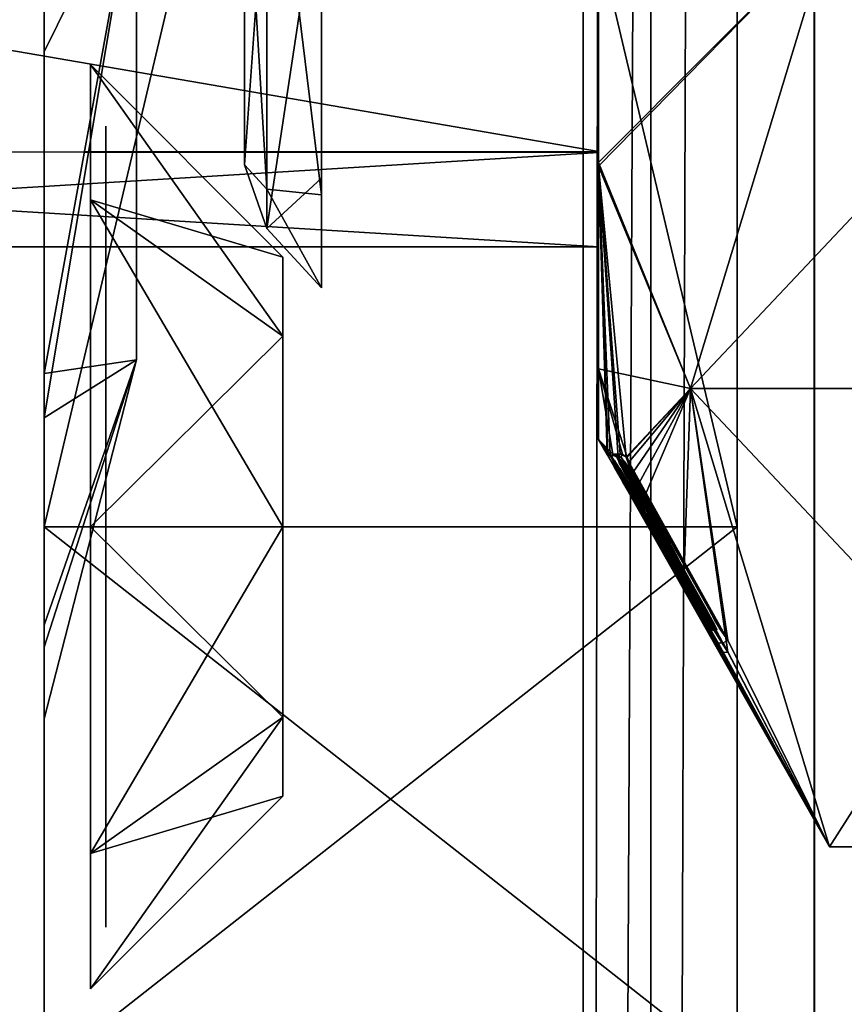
# Model space of a CAD drawing. Header units: millimetres. Extents: x -108 to 112, y -157 to 157.
# Tile 16 of 118: x -95.66 to -90.3, y -96.37 to -89.98. Entities that reach past the tile are written whole.
import ezdxf

# ---------------------------------------------------------------- set-up
doc = ezdxf.new("R2010")
doc.units = ezdxf.units.MM
doc.header["$LTSCALE"] = 33.374815
for name, color, linetype in [('1055', 7, 'CONTINUOUS'), ('1056', 7, 'CONTINUOUS'), ('1058', 7, 'CONTINUOUS'), ('1059', 7, 'CONTINUOUS'), ('1065', 7, 'CONTINUOUS'), ('1070', 7, 'CONTINUOUS'), ('1071', 7, 'CONTINUOUS'), ('1072', 7, 'CONTINUOUS'), ('1073', 7, 'CONTINUOUS'), ('1074', 7, 'CONTINUOUS'), ('1085', 7, 'CONTINUOUS'), ('1086', 7, 'CONTINUOUS'), ('198', 7, 'CONTINUOUS'), ('208', 7, 'CONTINUOUS'), ('211', 7, 'CONTINUOUS'), ('217', 7, 'CONTINUOUS'), ('480', 7, 'CONTINUOUS'), ('544', 7, 'CONTINUOUS'), ('545', 7, 'CONTINUOUS'), ('546', 7, 'CONTINUOUS'), ('547', 7, 'CONTINUOUS'), ('550', 7, 'CONTINUOUS'), ('551', 7, 'CONTINUOUS'), ('555', 7, 'CONTINUOUS'), ('855', 7, 'CONTINUOUS'), ('857', 7, 'CONTINUOUS')]:
    doc.layers.add(name, color=color, linetype=linetype)

msp = doc.modelspace()

# ---------------------------------------------------------------- linework, layer by layer
at = {"layer": '1055', "linetype": 'CONTINUOUS'}
for points in [[(-95.5, -70.7315, -42.7847), (-95.5, -74.2664, -44.25), (-95.5, -96.8011, -42.7849), (-95.5, -70.7315, -42.7847)], [(-95.5, -70.7315, -42.7847), (-95.5, -96.8011, -42.7849), (-95.5, -93.2541, -42.2488), (-95.5, -70.7315, -42.7847)], [(-95.5, -70.7315, -42.7847), (-95.5, -93.2541, -42.2488), (-95.5, -74.2541, -42.2488), (-95.5, -70.7315, -42.7847)], [(-95.5, -93.2541, -42.2488), (-95.5, -91.1443, -41.3704), (-95.5, -74.2541, -42.2488), (-95.5, -93.2541, -42.2488)], [(-95.5, -74.2541, -42.2488), (-95.5, -91.1443, -41.3704), (-95.5, -76.3753, -41.3834), (-95.5, -74.2541, -42.2488)], [(-95.5, -96.8011, -42.7849), (-95.5, -74.2664, -44.25), (-95.5, -93.2664, -44.25), (-95.5, -96.8011, -42.7849)], [(-95.5, -91.1443, -41.3704), (-95.5, -90.2664, -39.25), (-95.5, -76.3753, -41.3834), (-95.5, -91.1443, -41.3704)], [(-95.5, -90.2664, -39.25), (-95.5, -77.2664, -39.25), (-95.5, -76.3753, -41.3834), (-95.5, -90.2664, -39.25)], [(-95.5, -91.1574, -37.1166), (-95.5, -83.7664, -38), (-95.5, -77.2664, -39.25), (-95.5, -91.1574, -37.1166)], [(-95.5, -90.2664, -39.25), (-95.5, -91.1574, -37.1166), (-95.5, -77.2664, -39.25), (-95.5, -90.2664, -39.25)], [(-95.5, -87.1547, -37.4516), (-95.5, -83.7664, -38), (-95.5, -91.1574, -37.1166), (-95.5, -87.1547, -37.4516)], [(-95.5, -90.1851, -35.8721), (-95.5, -87.1547, -37.4516), (-95.5, -93.2786, -36.2512), (-95.5, -90.1851, -35.8721)], [(-95.5, -93.2786, -36.2512), (-95.5, -87.1547, -37.4516), (-95.5, -91.1574, -37.1166), (-95.5, -93.2786, -36.2512)], [(-95.5, -89.7664, -18.3302), (-95.5, -92.2718, -20.6764), (-95.5, -93.2541, -18.2488), (-95.5, -89.7664, -18.3302)], [(-95.5, -89.7664, -10.25), (-95.5, -89.7664, -18.3302), (-95.5, -90.2664, -15.25), (-95.5, -89.7664, -10.25)], [(-95.5, -90.2664, -15.25), (-95.5, -89.7664, -18.3302), (-95.5, -91.1443, -17.3704), (-95.5, -90.2664, -15.25)], [(-95.5, -91.1443, -17.3704), (-95.5, -89.7664, -18.3302), (-95.5, -93.2541, -18.2488), (-95.5, -91.1443, -17.3704)], [(-95.5, -93.2664, -10.25), (-95.5, -89.7664, -10.25), (-95.5, -91.1574, -13.1166), (-95.5, -93.2664, -10.25)], [(-95.5, -91.1574, -13.1166), (-95.5, -89.7664, -10.25), (-95.5, -90.2664, -15.25), (-95.5, -91.1574, -13.1166)], [(-95.5, -92.5593, -33.4334), (-95.5, -90.1851, -35.8721), (-95.5, -93.2786, -36.2512), (-95.5, -92.5593, -33.4334)], [(-95.5, -93.2786, -12.2512), (-95.5, -93.2664, -10.25), (-95.5, -91.1574, -13.1166), (-95.5, -93.2786, -12.2512)], [(-95.5, -92.2718, -20.6764), (-95.5, -93.9046, -23.6784), (-95.5, -98.2664, -15.25), (-95.5, -92.2718, -20.6764)], [(-95.5, -92.2718, -20.6764), (-95.5, -98.2664, -15.25), (-95.5, -95.3753, -17.3834), (-95.5, -92.2718, -20.6764)], [(-95.5, -93.2541, -18.2488), (-95.5, -92.2718, -20.6764), (-95.5, -95.3753, -17.3834), (-95.5, -93.2541, -18.2488)], [(-95.5, -94.0486, -30.3865), (-95.5, -92.5593, -33.4334), (-95.5, -93.2786, -36.2512), (-95.5, -94.0486, -30.3865)], [(-95.5, -93.2541, -42.2488), (-95.5, -96.8011, -42.7849), (-95.5, -95.3753, -41.3834), (-95.5, -93.2541, -42.2488)], [(-95.5, -96.8013, -11.7153), (-95.5, -93.2664, -10.25), (-95.5, -93.2786, -12.2512), (-95.5, -96.8013, -11.7153)], [(-95.5, -98.2664, -15.25), (-95.5, -94.0486, -30.3865), (-95.5, -93.2786, -36.2512), (-95.5, -98.2664, -15.25)], [(-95.5, -95.3884, -13.1296), (-95.5, -96.8013, -11.7153), (-95.5, -93.2786, -12.2512), (-95.5, -95.3884, -13.1296)], [(-95.5, -95.3884, -37.1296), (-95.5, -98.2664, -15.25), (-95.5, -93.2786, -36.2512), (-95.5, -95.3884, -37.1296)], [(-95.5, -93.9046, -23.6784), (-95.5, -94.5134, -27.027), (-95.5, -98.2664, -15.25), (-95.5, -93.9046, -23.6784)], [(-95.5, -94.5134, -27.027), (-95.5, -94.0486, -30.3865), (-95.5, -98.2664, -15.25), (-95.5, -94.5134, -27.027)], [(-95.5, -98.2664, -15.25), (-95.5, -96.2664, -15.25), (-95.5, -95.3753, -17.3834), (-95.5, -98.2664, -15.25)], [(-95.5, -96.8011, -42.7849), (-95.5, -98.2664, -39.25), (-95.5, -95.3753, -41.3834), (-95.5, -96.8011, -42.7849)], [(-95.5, -98.2664, -39.25), (-95.5, -96.2664, -39.25), (-95.5, -95.3753, -41.3834), (-95.5, -98.2664, -39.25)], [(-95.5, -96.2664, -15.25), (-95.5, -96.8013, -11.7153), (-95.5, -95.3884, -13.1296), (-95.5, -96.2664, -15.25)], [(-95.5, -96.2664, -39.25), (-95.5, -98.2664, -15.25), (-95.5, -95.3884, -37.1296), (-95.5, -96.2664, -39.25)], [(-95.5, -98.2664, -15.25), (-95.5, -96.8013, -11.7153), (-95.5, -96.2664, -15.25), (-95.5, -98.2664, -15.25)], [(-95.5, -98.2664, -39.25), (-95.5, -98.2664, -15.25), (-95.5, -96.2664, -39.25), (-95.5, -98.2664, -39.25)]]:
    msp.add_3dface(points, dxfattribs=at)
at = {"layer": '1056', "linetype": 'CONTINUOUS'}
for points in [[(-95.5, -96.8011, -42.7849), (-95.5, -93.2664, -44.25), (-91, -96.8019, -42.7855), (-95.5, -96.8011, -42.7849)], [(-91, -96.8019, -42.7855), (-95.5, -93.2664, -44.25), (-91, -93.2664, -44.25), (-91, -96.8019, -42.7855)]]:
    msp.add_3dface(points, dxfattribs=at)
at = {"layer": '1058', "linetype": 'CONTINUOUS'}
for points in [[(-95.5, -93.2664, -10.25), (-95.5, -96.8013, -11.7153), (-91, -93.2664, -10.25), (-95.5, -93.2664, -10.25)], [(-91, -93.2664, -10.25), (-95.5, -96.8013, -11.7153), (-91, -96.8019, -11.7145), (-91, -93.2664, -10.25)]]:
    msp.add_3dface(points, dxfattribs=at)
at = {"layer": '1059', "linetype": 'CONTINUOUS'}
for points in [[(-95.5, -89.7664, -10.25), (-95.5, -93.2664, -10.25), (-91, -74.2664, -10.25), (-95.5, -89.7664, -10.25)], [(-91, -74.2664, -10.25), (-95.5, -93.2664, -10.25), (-91, -93.2664, -10.25), (-91, -74.2664, -10.25)]]:
    msp.add_3dface(points, dxfattribs=at)
at = {"layer": '1065', "linetype": 'CONTINUOUS'}
for points in [[(-95.5, -87.1547, -37.4516), (-95.5, -90.1851, -35.8721), (-94.9, -88.9683, -34.4098), (-95.5, -87.1547, -37.4516)], [(-95.5, -90.1851, -35.8721), (-95.5, -92.5593, -33.4334), (-94.9, -88.9683, -34.4098), (-95.5, -90.1851, -35.8721)], [(-94.9, -88.9683, -34.4098), (-95.5, -92.5593, -33.4334), (-94.9, -92.1832, -29.9848), (-94.9, -88.9683, -34.4098)], [(-95.5, -92.2718, -20.6764), (-95.5, -89.7664, -18.3302), (-94.9, -88.9683, -20.0902), (-95.5, -92.2718, -20.6764)], [(-94.9, -92.1832, -24.5152), (-95.5, -92.2718, -20.6764), (-94.9, -88.9683, -20.0902), (-94.9, -92.1832, -24.5152)], [(-95.5, -92.5593, -33.4334), (-95.5, -94.0486, -30.3865), (-94.9, -92.1832, -29.9848), (-95.5, -92.5593, -33.4334)], [(-95.5, -94.0486, -30.3865), (-95.5, -94.5134, -27.027), (-94.9, -92.1832, -29.9848), (-95.5, -94.0486, -30.3865)], [(-95.5, -94.5134, -27.027), (-95.5, -93.9046, -23.6784), (-94.9, -92.1832, -24.5152), (-95.5, -94.5134, -27.027)], [(-94.9, -92.1832, -29.9848), (-95.5, -94.5134, -27.027), (-94.9, -92.1832, -24.5152), (-94.9, -92.1832, -29.9848)], [(-95.5, -93.9046, -23.6784), (-95.5, -92.2718, -20.6764), (-94.9, -92.1832, -24.5152), (-95.5, -93.9046, -23.6784)]]:
    msp.add_3dface(points, dxfattribs=at)
at = {"layer": '1070', "linetype": 'CONTINUOUS'}
for points in [[(-95.5, -93.2664, -44.25), (-95.5, -74.2664, -44.25), (-91, -93.2664, -44.25), (-95.5, -93.2664, -44.25)], [(-95.5, -74.2664, -44.25), (-91, -74.2664, -44.25), (-91, -93.2664, -44.25), (-95.5, -74.2664, -44.25)]]:
    msp.add_3dface(points, dxfattribs=at)
at = {"layer": '1071', "linetype": 'CONTINUOUS'}
for points in [[(-93.95, -91.5164, -39.25), (-93.95, -92.0289, -38.0126), (-95.2, -90.2664, -39.25), (-93.95, -91.5164, -39.25)], [(-95.2, -90.2664, -39.25), (-93.95, -92.0289, -38.0126), (-95.2, -91.145, -37.1287), (-95.2, -90.2664, -39.25)], [(-93.95, -92.0289, -38.0126), (-93.95, -93.2664, -37.5), (-95.2, -91.145, -37.1287), (-93.95, -92.0289, -38.0126)], [(-95.2, -91.145, -37.1287), (-93.95, -93.2664, -37.5), (-95.2, -93.2664, -36.25), (-95.2, -91.145, -37.1287)], [(-93.95, -93.2664, -37.5), (-93.95, -94.5038, -38.0126), (-95.2, -93.2664, -36.25), (-93.95, -93.2664, -37.5)], [(-95.2, -93.2664, -36.25), (-93.95, -94.5038, -38.0126), (-95.2, -95.3877, -37.1287), (-95.2, -93.2664, -36.25)], [(-93.95, -94.5038, -38.0126), (-93.95, -95.0164, -39.25), (-95.2, -95.3877, -37.1287), (-93.95, -94.5038, -38.0126)], [(-95.2, -95.3877, -37.1287), (-93.95, -95.0164, -39.25), (-95.2, -96.2664, -39.25), (-95.2, -95.3877, -37.1287)]]:
    msp.add_3dface(points, dxfattribs=at)
at = {"layer": '1072', "linetype": 'CONTINUOUS'}
for points in [[(-93.95, -91.5164, -39.25), (-95.2, -90.2664, -39.25), (-95.2, -91.145, -41.3713), (-93.95, -91.5164, -39.25)], [(-93.95, -92.0289, -40.4874), (-93.95, -91.5164, -39.25), (-95.2, -91.145, -41.3713), (-93.95, -92.0289, -40.4874)], [(-95.2, -93.2664, -42.25), (-93.95, -92.0289, -40.4874), (-95.2, -91.145, -41.3713), (-95.2, -93.2664, -42.25)], [(-93.95, -93.2664, -41), (-93.95, -92.0289, -40.4874), (-95.2, -93.2664, -42.25), (-93.95, -93.2664, -41)], [(-93.95, -94.5038, -40.4874), (-93.95, -93.2664, -41), (-95.2, -95.3877, -41.3713), (-93.95, -94.5038, -40.4874)], [(-95.2, -95.3877, -41.3713), (-93.95, -93.2664, -41), (-95.2, -93.2664, -42.25), (-95.2, -95.3877, -41.3713)], [(-95.2, -96.2664, -39.25), (-93.95, -95.0164, -39.25), (-93.95, -94.5038, -40.4874), (-95.2, -96.2664, -39.25)], [(-95.2, -96.2664, -39.25), (-93.95, -94.5038, -40.4874), (-95.2, -95.3877, -41.3713), (-95.2, -96.2664, -39.25)]]:
    msp.add_3dface(points, dxfattribs=at)
at = {"layer": '1073', "linetype": 'CONTINUOUS'}
for points in [[(-93.95, -91.5164, -15.25), (-93.95, -92.0289, -14.0126), (-95.2, -90.2664, -15.25), (-93.95, -91.5164, -15.25)], [(-95.2, -90.2664, -15.25), (-93.95, -92.0289, -14.0126), (-95.2, -91.145, -13.1287), (-95.2, -90.2664, -15.25)], [(-93.95, -92.0289, -14.0126), (-93.95, -93.2664, -13.5), (-95.2, -91.145, -13.1287), (-93.95, -92.0289, -14.0126)], [(-95.2, -91.145, -13.1287), (-93.95, -93.2664, -13.5), (-95.2, -93.2664, -12.25), (-95.2, -91.145, -13.1287)], [(-93.95, -93.2664, -13.5), (-93.95, -94.5038, -14.0126), (-95.2, -93.2664, -12.25), (-93.95, -93.2664, -13.5)], [(-95.2, -93.2664, -12.25), (-93.95, -94.5038, -14.0126), (-95.2, -95.3877, -13.1287), (-95.2, -93.2664, -12.25)], [(-93.95, -94.5038, -14.0126), (-93.95, -95.0164, -15.25), (-95.2, -95.3877, -13.1287), (-93.95, -94.5038, -14.0126)], [(-95.2, -95.3877, -13.1287), (-93.95, -95.0164, -15.25), (-95.2, -96.2664, -15.25), (-95.2, -95.3877, -13.1287)]]:
    msp.add_3dface(points, dxfattribs=at)
at = {"layer": '1074', "linetype": 'CONTINUOUS'}
for points in [[(-93.95, -91.5164, -15.25), (-95.2, -90.2664, -15.25), (-95.2, -91.145, -17.3713), (-93.95, -91.5164, -15.25)], [(-93.95, -92.0289, -16.4874), (-93.95, -91.5164, -15.25), (-95.2, -91.145, -17.3713), (-93.95, -92.0289, -16.4874)], [(-95.2, -93.2664, -18.25), (-93.95, -92.0289, -16.4874), (-95.2, -91.145, -17.3713), (-95.2, -93.2664, -18.25)], [(-93.95, -93.2664, -17), (-93.95, -92.0289, -16.4874), (-95.2, -93.2664, -18.25), (-93.95, -93.2664, -17)], [(-93.95, -94.5038, -16.4874), (-93.95, -93.2664, -17), (-95.2, -95.3877, -17.3713), (-93.95, -94.5038, -16.4874)], [(-95.2, -95.3877, -17.3713), (-93.95, -93.2664, -17), (-95.2, -93.2664, -18.25), (-95.2, -95.3877, -17.3713)], [(-95.2, -96.2664, -15.25), (-93.95, -95.0164, -15.25), (-93.95, -94.5038, -16.4874), (-95.2, -96.2664, -15.25)], [(-95.2, -96.2664, -15.25), (-93.95, -94.5038, -16.4874), (-95.2, -95.3877, -17.3713), (-95.2, -96.2664, -15.25)]]:
    msp.add_3dface(points, dxfattribs=at)
at = {"layer": '1085', "linetype": 'CONTINUOUS'}
for points in [[(-94.2, -88.6547, -21.6281), (-94.2, -89.6664, -23.6), (-94.2, -90.9173, -25.1605), (-94.2, -88.6547, -21.6281)], [(-94.2, -90.9174, -29.3392), (-94.2, -89.6664, -30.4), (-94.2, -88.6547, -32.872), (-94.2, -90.9174, -29.3392)], [(-94.2, -89.6664, -23.6), (-94.2, -89.6664, -30.4), (-94.2, -90.9174, -29.3392), (-94.2, -89.6664, -23.6)], [(-94.2, -90.9173, -25.1605), (-94.2, -89.6664, -23.6), (-94.2, -90.9174, -29.3392), (-94.2, -90.9173, -25.1605)]]:
    msp.add_3dface(points, dxfattribs=at)
at = {"layer": '1086', "linetype": 'CONTINUOUS'}
for points in [[(-94.2, -88.6547, -32.872), (-94.0536, -88.2142, -33.6619), (-94.0536, -91.0756, -29.9833), (-94.2, -88.6547, -32.872)], [(-94.0536, -91.0756, -29.9833), (-94.0536, -88.2142, -33.6619), (-93.7, -91.1125, -30.2892), (-94.0536, -91.0756, -29.9833)], [(-93.7, -91.1125, -30.2892), (-94.0536, -88.2142, -33.6619), (-93.7, -89.392, -32.8673), (-93.7, -91.1125, -30.2892)], [(-94.2, -88.6547, -21.6281), (-94.2, -90.9173, -25.1605), (-94.0536, -88.8867, -21.3612), (-94.2, -88.6547, -21.6281)], [(-94.2, -90.9174, -29.3392), (-94.2, -88.6547, -32.872), (-94.0536, -91.0756, -29.9833), (-94.2, -90.9174, -29.3392)], [(-94.2, -90.9173, -25.1605), (-94.0536, -91.33, -25.3298), (-94.0536, -88.8867, -21.3612), (-94.2, -90.9173, -25.1605)], [(-94.0536, -88.8867, -21.3612), (-94.0536, -91.33, -25.3298), (-93.7, -88.9828, -21.2507), (-94.0536, -88.8867, -21.3612)], [(-93.7, -88.9828, -21.2507), (-94.0536, -91.33, -25.3298), (-93.7, -91.0038, -23.9602), (-93.7, -88.9828, -21.2507)], [(-94.2, -90.9173, -25.1605), (-94.2, -90.9174, -29.3392), (-94.0536, -91.33, -25.3298), (-94.2, -90.9173, -25.1605)], [(-94.2, -90.9174, -29.3392), (-94.0536, -91.0756, -29.9833), (-94.0536, -91.33, -25.3298), (-94.2, -90.9174, -29.3392)], [(-93.7, -91.0038, -23.9602), (-94.0536, -91.33, -25.3298), (-93.7, -91.7164, -27.2568), (-93.7, -91.0038, -23.9602)], [(-94.0536, -91.33, -25.3298), (-94.0536, -91.0756, -29.9833), (-93.7, -91.7164, -27.2568), (-94.0536, -91.33, -25.3298)], [(-93.7, -91.7164, -27.2568), (-94.0536, -91.0756, -29.9833), (-93.7, -91.1125, -30.2892), (-93.7, -91.7164, -27.2568)]]:
    msp.add_3dface(points, dxfattribs=at)
at = {"layer": '198', "color": 7, "linetype": 'CONTINUOUS'}
for points in [[(-90.4975, -155.5, -68.5), (-90.4975, 155.5, -68.5), (-84.3839, -149.3022, -68.5), (-90.4975, -155.5, -68.5)], [(-90.4975, 155.5, -68.5), (-84.3839, -50.3022, -68.5), (-84.3899, -98.2085, -68.5), (-90.4975, 155.5, -68.5)], [(-84.3839, -99.8022, -68.5), (-90.4975, 155.5, -68.5), (-84.3899, -98.2085, -68.5), (-84.3839, -99.8022, -68.5)], [(-90.4975, 155.5, -68.5), (-84.3839, -99.8022, -68.5), (-84.3899, -147.7085, -68.5), (-90.4975, 155.5, -68.5)], [(-84.3839, -149.3022, -68.5), (-90.4975, 155.5, -68.5), (-84.3899, -147.7085, -68.5), (-84.3839, -149.3022, -68.5)]]:
    msp.add_3dface(points, dxfattribs=at)
at = {"layer": '208', "color": 7, "linetype": 'CONTINUOUS'}
for points in [[(-91.5597, -155.5, -68.0615), (-92, -155.5, -67), (-91.5597, 155.5, -68.0615), (-91.5597, -155.5, -68.0615)], [(-92, -155.5, -67), (-92, 155.5, -67), (-91.5597, 155.5, -68.0615), (-92, -155.5, -67)], [(-90.4975, 155.5, -68.5), (-90.4975, -155.5, -68.5), (-91.5597, -155.5, -68.0615), (-90.4975, 155.5, -68.5)], [(-90.4975, 155.5, -68.5), (-91.5597, -155.5, -68.0615), (-91.5597, 155.5, -68.0615), (-90.4975, 155.5, -68.5)]]:
    msp.add_3dface(points, dxfattribs=at)
at = {"layer": '211', "color": 7, "linetype": 'CONTINUOUS'}
for points in [[(-92, -157, -65.5), (-92, -157, -58.5), (-92, 157, -58.5), (-92, -157, -65.5)], [(-92, -156.5606, -66.5606), (-92, -157, -65.5), (-92, 157, -58.5), (-92, -156.5606, -66.5606)], [(-92, -155.5, -67), (-92, -156.5606, -66.5606), (-92, 157, -58.5), (-92, -155.5, -67)], [(-92, 155.5, -67), (-92, -155.5, -67), (-92, 157, -58.5), (-92, 155.5, -67)]]:
    msp.add_3dface(points, dxfattribs=at)
at = {"layer": '217', "color": 7, "linetype": 'CONTINUOUS'}
for points in [[(-92, 157, -58.5), (-92, -157, -58.5), (-90.4975, 157, -58.5), (-92, 157, -58.5)], [(-90.4975, 157, -58.5), (-92, -157, -58.5), (-90.5, 155.5, -58.5), (-90.4975, 157, -58.5)], [(-90.5, 155.5, -58.5), (-92, -157, -58.5), (-90.5, -155.5, -58.5), (-90.5, 155.5, -58.5)]]:
    msp.add_3dface(points, dxfattribs=at)
at = {"layer": '480', "linetype": 'CONTINUOUS'}
for points in [[(-91, -69.7317, -10.7151), (-91, -68.2664, -14.25), (-91, -97.8013, -10.7153), (-91, -69.7317, -10.7151)], [(-91, -97.8013, -10.7153), (-91, -68.2664, -14.25), (-91, -73.5244, -13.947), (-91, -97.8013, -10.7153)], [(-91, -97.8011, -43.7849), (-91, -99.2664, -40.25), (-91, -69.7315, -43.7847), (-91, -97.8011, -43.7849)], [(-91, -69.7315, -43.7847), (-91, -99.2664, -40.25), (-91, -94.0084, -40.553), (-91, -69.7315, -43.7847)], [(-91, -73.2664, -45.25), (-91, -97.8011, -43.7849), (-91, -69.7315, -43.7847), (-91, -73.2664, -45.25)], [(-91, -75.0084, -40.553), (-91, -69.7315, -43.7847), (-91, -94.0084, -40.553), (-91, -75.0084, -40.553)], [(-91, -73.2664, -9.25), (-91, -69.7317, -10.7151), (-91, -94.2664, -9.25), (-91, -73.2664, -9.25)], [(-91, -94.2664, -9.25), (-91, -69.7317, -10.7151), (-91, -97.8013, -10.7153), (-91, -94.2664, -9.25)], [(-91, -94.2664, -45.25), (-91, -97.8011, -43.7849), (-91, -73.2664, -45.25), (-91, -94.2664, -45.25)], [(-91, -97.8013, -10.7153), (-91, -73.5244, -13.947), (-91, -92.5244, -13.947), (-91, -97.8013, -10.7153)], [(-91, -73.5244, -13.947), (-91, -75.0184, -13.9526), (-91, -92.5244, -13.947), (-91, -73.5244, -13.947)], [(-91, -75.7664, -39.25), (-91, -75.0084, -40.553), (-91, -91.7664, -39.25), (-91, -75.7664, -39.25)], [(-91, -91.7664, -39.25), (-91, -75.0084, -40.553), (-91, -92.5143, -40.5474), (-91, -91.7664, -39.25)], [(-91, -92.5143, -40.5474), (-91, -75.0084, -40.553), (-91, -94.0084, -40.553), (-91, -92.5143, -40.5474)], [(-91, -75.0184, -13.9526), (-91, -75.7664, -15.25), (-91, -92.5244, -13.947), (-91, -75.0184, -13.9526)], [(-91, -75.7664, -39.25), (-91, -91.7664, -39.25), (-91, -87.4176, -38.6806), (-91, -75.7664, -39.25)], [(-91, -75.7664, -15.25), (-91, -80.1151, -15.8194), (-91, -91.7664, -15.25), (-91, -75.7664, -15.25)], [(-91, -75.7664, -15.25), (-91, -91.7664, -15.25), (-91, -92.5244, -13.947), (-91, -75.7664, -15.25)], [(-91, -80.1151, -15.8194), (-91, -87.5112, -15.85), (-91, -91.7664, -15.25), (-91, -80.1151, -15.8194)], [(-91, -91.7664, -39.25), (-91, -92.5244, -37.947), (-91, -87.4176, -38.6806), (-91, -91.7664, -39.25)], [(-91, -87.4176, -38.6806), (-91, -92.5244, -37.947), (-91, -93.426, -34.3669), (-91, -87.4176, -38.6806)], [(-91, -87.5112, -15.85), (-91, -93.4589, -20.1776), (-91, -92.5143, -16.5474), (-91, -87.5112, -15.85)], [(-91, -91.7664, -15.25), (-91, -87.5112, -15.85), (-91, -92.5143, -16.5474), (-91, -91.7664, -15.25)], [(-91, -92.5143, -16.5474), (-91, -93.4589, -20.1776), (-91, -94.0084, -16.553), (-91, -92.5143, -16.5474)], [(-91, -94.0184, -13.9526), (-91, -97.8013, -10.7153), (-91, -92.5244, -13.947), (-91, -94.0184, -13.9526)], [(-91, -92.5244, -37.947), (-91, -94.0184, -37.9526), (-91, -95.7664, -27.25), (-91, -92.5244, -37.947)], [(-91, -93.426, -34.3669), (-91, -92.5244, -37.947), (-91, -95.7664, -27.25), (-91, -93.426, -34.3669)], [(-91, -95.7664, -27.25), (-91, -99.2664, -14.25), (-91, -93.4589, -20.1776), (-91, -95.7664, -27.25)], [(-91, -93.4589, -20.1776), (-91, -99.2664, -14.25), (-91, -94.0084, -16.553), (-91, -93.4589, -20.1776)], [(-91, -94.0084, -16.553), (-91, -99.2664, -14.25), (-91, -94.7664, -15.25), (-91, -94.0084, -16.553)], [(-91, -94.0084, -40.553), (-91, -99.2664, -40.25), (-91, -94.7664, -39.25), (-91, -94.0084, -40.553)], [(-91, -99.2664, -14.25), (-91, -97.8013, -10.7153), (-91, -94.0184, -13.9526), (-91, -99.2664, -14.25)], [(-91, -94.7664, -39.25), (-91, -99.2664, -14.25), (-91, -94.0184, -37.9526), (-91, -94.7664, -39.25)], [(-91, -94.0184, -37.9526), (-91, -99.2664, -14.25), (-91, -95.7664, -27.25), (-91, -94.0184, -37.9526)], [(-91, -94.7664, -15.25), (-91, -99.2664, -14.25), (-91, -94.0184, -13.9526), (-91, -94.7664, -15.25)], [(-91, -99.2664, -40.25), (-91, -99.2664, -14.25), (-91, -94.7664, -39.25), (-91, -99.2664, -40.25)]]:
    msp.add_3dface(points, dxfattribs=at)
at = {"layer": '544', "color": 7, "linetype": 'CONTINUOUS'}
for points in [[(-101.9, -89.0731, 35.4392), (-101.9, -90.8302, 32.8334), (-91.9, -89.1091, 35.4039), (-101.9, -89.0731, 35.4392)], [(-91.9, -89.1091, 35.4039), (-101.9, -90.8302, 32.8334), (-91.9, -90.8373, 32.8174), (-91.9, -89.1091, 35.4039)], [(-101.9, -90.8302, 32.8334), (-101.9, -91.45, 29.75), (-91.9, -90.8373, 32.8174), (-101.9, -90.8302, 32.8334)], [(-101.9, -91.45, 29.75), (-91.9, -91.45, 29.75), (-91.9, -90.8373, 32.8174), (-101.9, -91.45, 29.75)]]:
    msp.add_3dface(points, dxfattribs=at)
at = {"layer": '545', "color": 7, "linetype": 'CONTINUOUS'}
for points in [[(-91.9, -86.2546, 38.564), (-91.9, -89.1091, 35.4039), (-91.9, -90.9023, 35.2275), (-91.9, -86.2546, 38.564)], [(-91.9, -86.3259, 20.9591), (-91.9, -90.9274, 24.3064), (-91.9, -86.4781, 22.3456), (-91.9, -86.3259, 20.9591)], [(-91.9, -86.4781, 22.3456), (-91.9, -90.9274, 24.3064), (-91.9, -89.0731, 24.0608), (-91.9, -86.4781, 22.3456)], [(-91.9, -89.0731, 24.0608), (-91.9, -90.9274, 24.3064), (-91.9, -90.8302, 26.6666), (-91.9, -89.0731, 24.0608)], [(-91.9, -89.1091, 35.4039), (-91.9, -90.8373, 32.8174), (-91.9, -90.9023, 35.2275), (-91.9, -89.1091, 35.4039)], [(-91.9, -90.9274, 24.3064), (-91.9, -91.45, 29.75), (-91.9, -90.8302, 26.6666), (-91.9, -90.9274, 24.3064)], [(-91.9, -90.8373, 32.8174), (-91.9, -91.45, 29.75), (-91.9, -90.9023, 35.2275), (-91.9, -90.8373, 32.8174)], [(-91.9, -90.9023, 35.2275), (-91.9, -91.45, 29.75), (-91.9, -92.2412, 32.6246), (-91.9, -90.9023, 35.2275)], [(-91.9, -92.7, 29.75), (-91.9, -91.45, 29.75), (-91.9, -90.9274, 24.3064), (-91.9, -92.7, 29.75)], [(-91.9, -91.45, 29.75), (-91.9, -92.7, 29.75), (-91.9, -92.2412, 32.6246), (-91.9, -91.45, 29.75)]]:
    msp.add_3dface(points, dxfattribs=at)
at = {"layer": '546', "color": 7, "linetype": 'CONTINUOUS'}
for points in [[(-91.9, -90.9274, 24.3064), (-91.9, -86.3259, 20.9591), (-90.4009, -89.3967, 19.45), (-91.9, -90.9274, 24.3064)], [(-91.3042, -92.3704, 24.6006), (-91.9, -90.9274, 24.3064), (-90.4009, -89.3967, 19.45), (-91.3042, -92.3704, 24.6006)], [(-91.9, -92.7, 29.75), (-91.9, -90.9274, 24.3064), (-91.8445, -92.7979, 29.75), (-91.9, -92.7, 29.75)], [(-91.9, -90.9274, 24.3064), (-91.3042, -92.3704, 24.6006), (-91.7214, -92.8146, 27.803), (-91.9, -90.9274, 24.3064)], [(-91.8445, -92.7979, 29.75), (-91.9, -90.9274, 24.3064), (-91.8394, -92.7979, 29.3421), (-91.8445, -92.7979, 29.75)], [(-91.8394, -92.7979, 29.3421), (-91.9, -90.9274, 24.3064), (-91.8243, -92.7979, 28.9346), (-91.8394, -92.7979, 29.3421)], [(-91.8243, -92.7979, 28.9346), (-91.9, -90.9274, 24.3064), (-91.7733, -92.8146, 28.3186), (-91.8243, -92.7979, 28.9346)], [(-91.9, -90.9274, 24.3064), (-91.7214, -92.8146, 27.803), (-91.7597, -92.7959, 28.06), (-91.9, -90.9274, 24.3064)], [(-91.7733, -92.8146, 28.3186), (-91.9, -90.9274, 24.3064), (-91.7597, -92.7959, 28.06), (-91.7733, -92.8146, 28.3186)], [(-91.7214, -92.8146, 27.803), (-91.3042, -92.3704, 24.6006), (-91.0601, -94.0033, 27.805), (-91.7214, -92.8146, 27.803)], [(-91.3042, -92.3704, 24.6006), (-90.4009, -95.3434, 29.75), (-91.0601, -94.0033, 27.805), (-91.3042, -92.3704, 24.6006)], [(-91.743, -92.9412, 28.9261), (-91.8243, -92.7979, 28.9346), (-91.3168, -93.6852, 28.808), (-91.743, -92.9412, 28.9261)], [(-91.3168, -93.6852, 28.808), (-91.8243, -92.7979, 28.9346), (-91.7733, -92.8146, 28.3186), (-91.3168, -93.6852, 28.808)], [(-91.2652, -93.771, 28.7494), (-91.3168, -93.6852, 28.808), (-91.7733, -92.8146, 28.3186), (-91.2652, -93.771, 28.7494)], [(-91.2185, -93.8485, 28.6976), (-91.2652, -93.771, 28.7494), (-91.7733, -92.8146, 28.3186), (-91.2185, -93.8485, 28.6976)], [(-91.1708, -93.9222, 28.5929), (-91.2185, -93.8485, 28.6976), (-91.7733, -92.8146, 28.3186), (-91.1708, -93.9222, 28.5929)], [(-91.155, -93.9392, 28.4976), (-91.1708, -93.9222, 28.5929), (-91.7733, -92.8146, 28.3186), (-91.155, -93.9392, 28.4976)], [(-91.1458, -93.9425, 28.3927), (-91.155, -93.9392, 28.4976), (-91.7733, -92.8146, 28.3186), (-91.1458, -93.9425, 28.3927)], [(-91.139, -93.9425, 28.3022), (-91.1458, -93.9425, 28.3927), (-91.7733, -92.8146, 28.3186), (-91.139, -93.9425, 28.3022)], [(-91.1321, -93.934, 28.1594), (-91.139, -93.9425, 28.3022), (-91.7733, -92.8146, 28.3186), (-91.1321, -93.934, 28.1594)], [(-91.7415, -92.8493, 28.1797), (-91.1321, -93.934, 28.1594), (-91.7733, -92.8146, 28.3186), (-91.7415, -92.8493, 28.1797)], [(-91.1453, -93.9055, 28.1259), (-91.1321, -93.934, 28.1594), (-91.7415, -92.8493, 28.1797), (-91.1453, -93.9055, 28.1259)], [(-91.2015, -93.8028, 28.1112), (-91.1453, -93.9055, 28.1259), (-91.7415, -92.8493, 28.1797), (-91.2015, -93.8028, 28.1112)], [(-91.4164, -93.419, 28.1112), (-91.2015, -93.8028, 28.1112), (-91.7415, -92.8493, 28.1797), (-91.4164, -93.419, 28.1112)], [(-91.6312, -93.035, 28.1112), (-91.4164, -93.419, 28.1112), (-91.7415, -92.8493, 28.1797), (-91.6312, -93.035, 28.1112)], [(-91.7097, -92.897, 28.1256), (-91.6312, -93.035, 28.1112), (-91.7415, -92.8493, 28.1797), (-91.7097, -92.897, 28.1256)], [(-91.7018, -92.8714, 27.9096), (-91.7214, -92.8146, 27.803), (-91.0601, -94.0033, 27.805), (-91.7018, -92.8714, 27.9096)], [(-91.8004, -92.8745, 29.6107), (-91.1606, -94.0033, 29.6557), (-91.8009, -92.8745, 29.6986), (-91.8004, -92.8745, 29.6107)], [(-91.8009, -92.8745, 29.6986), (-91.1606, -94.0033, 29.6557), (-90.4009, -95.3434, 29.75), (-91.8009, -92.8745, 29.6986)], [(-91.7991, -92.878, 29.75), (-91.8009, -92.8745, 29.6986), (-90.4009, -95.3434, 29.75), (-91.7991, -92.878, 29.75)], [(-91.1907, -93.9488, 29.5487), (-91.1606, -94.0033, 29.6557), (-91.8004, -92.8745, 29.6107), (-91.1907, -93.9488, 29.5487)], [(-91.7995, -92.8745, 29.524), (-91.1907, -93.9488, 29.5487), (-91.8004, -92.8745, 29.6107), (-91.7995, -92.8745, 29.524)], [(-91.2268, -93.8847, 29.5277), (-91.1907, -93.9488, 29.5487), (-91.7995, -92.8745, 29.524), (-91.2268, -93.8847, 29.5277)], [(-91.5348, -93.3414, 29.524), (-91.2268, -93.8847, 29.5277), (-91.7995, -92.8745, 29.524), (-91.5348, -93.3414, 29.524)], [(-91.7962, -92.8745, 29.3486), (-91.7942, -92.8745, 29.2741), (-91.1922, -93.9397, 29.3283), (-91.7962, -92.8745, 29.3486)], [(-91.5316, -93.3414, 29.3486), (-91.7962, -92.8745, 29.3486), (-91.1922, -93.9397, 29.3283), (-91.5316, -93.3414, 29.3486)], [(-91.7919, -92.8745, 29.1996), (-91.1533, -94.0033, 29.2172), (-91.7942, -92.8745, 29.2741), (-91.7919, -92.8745, 29.1996)], [(-91.7942, -92.8745, 29.2741), (-91.1533, -94.0033, 29.2172), (-91.1922, -93.9397, 29.3283), (-91.7942, -92.8745, 29.2741)], [(-91.7801, -92.8875, 29.0763), (-91.1533, -94.0033, 29.2172), (-91.7919, -92.8745, 29.1996), (-91.7801, -92.8875, 29.0763)], [(-91.7397, -92.9527, 28.9946), (-91.1533, -94.0033, 29.2172), (-91.7801, -92.8875, 29.0763), (-91.7397, -92.9527, 28.9946)], [(-91.672, -92.9621, 28.1131), (-91.6312, -93.035, 28.1112), (-91.7097, -92.897, 28.1256), (-91.672, -92.9621, 28.1131)], [(-91.6678, -92.9368, 27.9317), (-91.7018, -92.8714, 27.9096), (-91.0601, -94.0033, 27.805), (-91.6678, -92.9368, 27.9317)], [(-91.6625, -93.0845, 28.9373), (-91.743, -92.9412, 28.9261), (-91.3168, -93.6852, 28.808), (-91.6625, -93.0845, 28.9373)], [(-91.704, -93.0137, 28.9676), (-91.1533, -94.0033, 29.2172), (-91.7397, -92.9527, 28.9946), (-91.704, -93.0137, 28.9676)], [(-91.6251, -93.0142, 27.9357), (-91.6678, -92.9368, 27.9317), (-91.0601, -94.0033, 27.805), (-91.6251, -93.0142, 27.9357)], [(-91.6625, -93.0845, 28.9373), (-91.1533, -94.0033, 29.2172), (-91.704, -93.0137, 28.9676), (-91.6625, -93.0845, 28.9373)], [(-91.4052, -93.4086, 27.9357), (-91.6251, -93.0142, 27.9357), (-91.0601, -94.0033, 27.805), (-91.4052, -93.4086, 27.9357)], [(-91.1533, -94.0033, 29.2172), (-91.6625, -93.0845, 28.9373), (-91.3168, -93.6852, 28.808), (-91.1533, -94.0033, 29.2172)], [(-91.2701, -93.8082, 29.524), (-91.2268, -93.8847, 29.5277), (-91.5348, -93.3414, 29.524), (-91.2701, -93.8082, 29.524)], [(-91.2671, -93.8082, 29.3486), (-91.5316, -93.3414, 29.3486), (-91.2271, -93.8786, 29.3454), (-91.2671, -93.8082, 29.3486)], [(-91.2271, -93.8786, 29.3454), (-91.5316, -93.3414, 29.3486), (-91.1922, -93.9397, 29.3283), (-91.2271, -93.8786, 29.3454)], [(-91.1851, -93.8028, 27.9357), (-91.4052, -93.4086, 27.9357), (-91.1087, -93.9362, 27.9166), (-91.1851, -93.8028, 27.9357)], [(-91.1087, -93.9362, 27.9166), (-91.4052, -93.4086, 27.9357), (-91.0601, -94.0033, 27.805), (-91.1087, -93.9362, 27.9166)], [(-90.4009, -95.3434, 29.75), (-91.1533, -94.0033, 29.2172), (-91.3168, -93.6852, 28.808), (-90.4009, -95.3434, 29.75)], [(-91.2193, -93.8545, 28.7716), (-90.4009, -95.3434, 29.75), (-91.3168, -93.6852, 28.808), (-91.2193, -93.8545, 28.7716)], [(-91.1449, -93.8744, 27.9329), (-91.1851, -93.8028, 27.9357), (-91.1087, -93.9362, 27.9166), (-91.1449, -93.8744, 27.9329)], [(-91.1229, -94.02, 28.7171), (-90.4009, -95.3434, 29.75), (-91.2193, -93.8545, 28.7716), (-91.1229, -94.02, 28.7171)], [(-91.1606, -94.0033, 29.6557), (-91.1476, -94.0221, 29.4366), (-90.4009, -95.3434, 29.75), (-91.1606, -94.0033, 29.6557)], [(-91.1476, -94.0221, 29.4366), (-91.1533, -94.0033, 29.2172), (-90.4009, -95.3434, 29.75), (-91.1476, -94.0221, 29.4366)], [(-91.0601, -94.0033, 27.805), (-90.4009, -95.3434, 29.75), (-91.0916, -94.021, 28.261), (-91.0601, -94.0033, 27.805)], [(-91.0916, -94.021, 28.261), (-90.4009, -95.3434, 29.75), (-91.1229, -94.02, 28.7171), (-91.0916, -94.021, 28.261)]]:
    msp.add_3dface(points, dxfattribs=at)
at = {"layer": '547', "color": 7, "linetype": 'CONTINUOUS'}
for points in [[(-91.9, -86.2546, 38.564), (-91.9, -90.9023, 35.2275), (-90.4009, -89.3967, 40.05), (-91.9, -86.2546, 38.564)], [(-90.4009, -89.3967, 40.05), (-91.9, -90.9023, 35.2275), (-91.3042, -92.3705, 34.8992), (-90.4009, -89.3967, 40.05)], [(-91.9, -90.9023, 35.2275), (-91.9, -92.2412, 32.6246), (-91.3042, -92.3705, 34.8992), (-91.9, -90.9023, 35.2275)], [(-91.9, -92.2412, 32.6246), (-91.9, -92.7, 29.75), (-91.8082, -92.7959, 30.8623), (-91.9, -92.2412, 32.6246)], [(-91.3042, -92.3705, 34.8992), (-91.9, -92.2412, 32.6246), (-91.7142, -92.8146, 31.7585), (-91.3042, -92.3705, 34.8992)], [(-91.7142, -92.8146, 31.7585), (-91.9, -92.2412, 32.6246), (-91.7457, -92.7959, 31.5736), (-91.7142, -92.8146, 31.7585)], [(-91.7457, -92.7959, 31.5736), (-91.9, -92.2412, 32.6246), (-91.8082, -92.7959, 30.8623), (-91.7457, -92.7959, 31.5736)], [(-91.7044, -92.8487, 31.6801), (-91.3042, -92.3705, 34.8992), (-91.7142, -92.8146, 31.7585), (-91.7044, -92.8487, 31.6801)], [(-91.6755, -92.9124, 31.6224), (-91.3042, -92.3705, 34.8992), (-91.7044, -92.8487, 31.6801), (-91.6755, -92.9124, 31.6224)], [(-91.6383, -92.9853, 31.5911), (-91.3042, -92.3705, 34.8992), (-91.6755, -92.9124, 31.6224), (-91.6383, -92.9853, 31.5911)], [(-91.5979, -93.0629, 31.5648), (-91.3042, -92.3705, 34.8992), (-91.6383, -92.9853, 31.5911), (-91.5979, -93.0629, 31.5648)], [(-91.3436, -93.5481, 31.3949), (-91.3042, -92.3705, 34.8992), (-91.5979, -93.0629, 31.5648), (-91.3436, -93.5481, 31.3949)], [(-91.0605, -94.0817, 31.201), (-91.3042, -92.3705, 34.8992), (-91.3436, -93.5481, 31.3949), (-91.0605, -94.0817, 31.201)], [(-90.4009, -95.3434, 29.75), (-91.3042, -92.3705, 34.8992), (-91.0605, -94.0817, 31.201), (-90.4009, -95.3434, 29.75)], [(-91.9, -92.7, 29.75), (-91.8445, -92.7979, 29.75), (-91.8442, -92.7979, 29.8487), (-91.9, -92.7, 29.75)], [(-91.8433, -92.7979, 29.9463), (-91.9, -92.7, 29.75), (-91.8442, -92.7979, 29.8487), (-91.8433, -92.7979, 29.9463)], [(-91.9, -92.7, 29.75), (-91.8433, -92.7979, 29.9463), (-91.8326, -92.8146, 30.0313), (-91.9, -92.7, 29.75)], [(-91.8082, -92.7959, 30.8623), (-91.9, -92.7, 29.75), (-91.8121, -92.8146, 30.6198), (-91.8082, -92.7959, 30.8623)], [(-91.8121, -92.8146, 30.6198), (-91.9, -92.7, 29.75), (-91.8189, -92.8146, 30.4791), (-91.8121, -92.8146, 30.6198)], [(-91.8189, -92.8146, 30.4791), (-91.9, -92.7, 29.75), (-91.8377, -92.7959, 30.2614), (-91.8189, -92.8146, 30.4791)], [(-91.8377, -92.7959, 30.2614), (-91.9, -92.7, 29.75), (-91.8326, -92.8146, 30.0313), (-91.8377, -92.7959, 30.2614)], [(-91.8433, -92.7979, 29.9463), (-91.7619, -92.9412, 29.9541), (-91.8326, -92.8146, 30.0313), (-91.8433, -92.7979, 29.9463)], [(-91.8326, -92.8146, 30.0313), (-91.7619, -92.9412, 29.9541), (-91.0967, -94.0824, 30.6034), (-91.8326, -92.8146, 30.0313)], [(-91.8118, -92.8484, 30.1162), (-91.8326, -92.8146, 30.0313), (-91.0967, -94.0824, 30.6034), (-91.8118, -92.8484, 30.1162)], [(-91.29, -93.7361, 30.6527), (-91.8121, -92.8146, 30.6198), (-91.8189, -92.8146, 30.4791), (-91.29, -93.7361, 30.6527)], [(-91.4894, -93.3934, 30.5307), (-91.29, -93.7361, 30.6527), (-91.8189, -92.8146, 30.4791), (-91.4894, -93.3934, 30.5307)], [(-91.8009, -92.8527, 30.3939), (-91.4894, -93.3934, 30.5307), (-91.8189, -92.8146, 30.4791), (-91.8009, -92.8527, 30.3939)], [(-91.4501, -93.4428, 30.7561), (-91.8121, -92.8146, 30.6198), (-91.29, -93.7361, 30.6527), (-91.4501, -93.4428, 30.7561)], [(-91.7965, -92.8371, 30.6745), (-91.8121, -92.8146, 30.6198), (-91.4501, -93.4428, 30.7561), (-91.7965, -92.8371, 30.6745)], [(-91.7819, -92.8991, 30.1661), (-91.8118, -92.8484, 30.1162), (-91.0967, -94.0824, 30.6034), (-91.7819, -92.8991, 30.1661)], [(-91.7543, -92.8146, 31.3884), (-91.7457, -92.7959, 31.5736), (-91.8082, -92.7959, 30.8623), (-91.7543, -92.8146, 31.3884)], [(-91.7812, -92.8146, 31.0859), (-91.7543, -92.8146, 31.3884), (-91.8082, -92.7959, 30.8623), (-91.7812, -92.8146, 31.0859)], [(-91.6886, -93.0503, 30.4087), (-91.4894, -93.3934, 30.5307), (-91.8009, -92.8527, 30.3939), (-91.6886, -93.0503, 30.4087)], [(-91.7316, -92.9758, 30.3834), (-91.6886, -93.0503, 30.4087), (-91.8009, -92.8527, 30.3939), (-91.7316, -92.9758, 30.3834)], [(-91.7722, -92.9052, 30.3685), (-91.7316, -92.9758, 30.3834), (-91.8009, -92.8527, 30.3939), (-91.7722, -92.9052, 30.3685)], [(-91.7808, -92.8603, 30.7202), (-91.7965, -92.8371, 30.6745), (-91.6073, -93.153, 30.8583), (-91.7808, -92.8603, 30.7202)], [(-91.6073, -93.153, 30.8583), (-91.7965, -92.8371, 30.6745), (-91.4501, -93.4428, 30.7561), (-91.6073, -93.153, 30.8583)], [(-91.4305, -93.397, 31.3682), (-91.7543, -92.8146, 31.3884), (-91.7812, -92.8146, 31.0859), (-91.4305, -93.397, 31.3682)], [(-91.2508, -93.7361, 31.2495), (-91.4305, -93.397, 31.3682), (-91.7812, -92.8146, 31.0859), (-91.2508, -93.7361, 31.2495)], [(-91.4466, -93.4041, 31.1307), (-91.2508, -93.7361, 31.2495), (-91.7812, -92.8146, 31.0859), (-91.4466, -93.4041, 31.1307)], [(-91.7669, -92.8527, 30.9943), (-91.4466, -93.4041, 31.1307), (-91.7812, -92.8146, 31.0859), (-91.7669, -92.8527, 30.9943)], [(-91.6424, -93.0719, 31.0119), (-91.4466, -93.4041, 31.1307), (-91.7669, -92.8527, 30.9943), (-91.6424, -93.0719, 31.0119)], [(-91.69, -92.9907, 30.9852), (-91.6424, -93.0719, 31.0119), (-91.7669, -92.8527, 30.9943), (-91.69, -92.9907, 30.9852)], [(-91.7356, -92.9115, 30.9707), (-91.69, -92.9907, 30.9852), (-91.7669, -92.8527, 30.9943), (-91.7356, -92.9115, 30.9707)], [(-91.6061, -93.0629, 31.4853), (-91.7543, -92.8146, 31.3884), (-91.4305, -93.397, 31.3682), (-91.6061, -93.0629, 31.4853)], [(-91.7286, -92.8445, 31.4786), (-91.7543, -92.8146, 31.3884), (-91.6061, -93.0629, 31.4853), (-91.7286, -92.8445, 31.4786)], [(-91.6475, -92.9839, 31.511), (-91.7286, -92.8445, 31.4786), (-91.6061, -93.0629, 31.4853), (-91.6475, -92.9839, 31.511)], [(-91.6884, -92.9079, 31.5255), (-91.7286, -92.8445, 31.4786), (-91.6475, -92.9839, 31.511), (-91.6884, -92.9079, 31.5255)], [(-91.7114, -92.8693, 31.5115), (-91.7286, -92.8445, 31.4786), (-91.6884, -92.9079, 31.5255), (-91.7114, -92.8693, 31.5115)], [(-91.7991, -92.878, 29.75), (-90.4009, -95.3434, 29.75), (-91.0967, -94.0824, 30.6034), (-91.7991, -92.878, 29.75)], [(-91.7865, -92.8998, 29.822), (-91.7991, -92.878, 29.75), (-91.0967, -94.0824, 30.6034), (-91.7865, -92.8998, 29.822)], [(-91.6808, -93.0845, 29.9426), (-91.7865, -92.8998, 29.822), (-91.0967, -94.0824, 30.6034), (-91.6808, -93.0845, 29.9426)], [(-91.7425, -92.9767, 29.8973), (-91.7865, -92.8998, 29.822), (-91.6808, -93.0845, 29.9426), (-91.7425, -92.9767, 29.8973)], [(-91.7449, -92.9632, 30.1928), (-91.7819, -92.8991, 30.1661), (-91.0967, -94.0824, 30.6034), (-91.7449, -92.9632, 30.1928)], [(-91.7628, -92.8893, 30.7491), (-91.7808, -92.8603, 30.7202), (-91.6073, -93.153, 30.8583), (-91.7628, -92.8893, 30.7491)], [(-91.6073, -93.153, 30.8583), (-91.6616, -93.0604, 30.8254), (-91.7628, -92.8893, 30.7491), (-91.6073, -93.153, 30.8583)], [(-91.7156, -92.9683, 30.7925), (-91.7628, -92.8893, 30.7491), (-91.6616, -93.0604, 30.8254), (-91.7156, -92.9683, 30.7925)], [(-91.7619, -92.9412, 29.9541), (-91.6808, -93.0845, 29.9426), (-91.0967, -94.0824, 30.6034), (-91.7619, -92.9412, 29.9541)], [(-91.7046, -93.0332, 30.2186), (-91.7449, -92.9632, 30.1928), (-91.0967, -94.0824, 30.6034), (-91.7046, -93.0332, 30.2186)], [(-91.415, -93.5342, 30.4003), (-91.7046, -93.0332, 30.2186), (-91.0967, -94.0824, 30.6034), (-91.415, -93.5342, 30.4003)], [(-91.5406, -93.2666, 30.9004), (-91.3317, -93.652, 30.7621), (-91.0605, -94.0817, 31.201), (-91.5406, -93.2666, 30.9004)], [(-91.3121, -93.6553, 31.0405), (-91.5406, -93.2666, 30.9004), (-91.0605, -94.0817, 31.201), (-91.3121, -93.6553, 31.0405)], [(-91.3317, -93.652, 30.7621), (-91.0967, -94.0824, 30.6034), (-91.0605, -94.0817, 31.201), (-91.3317, -93.652, 30.7621)], [(-91.0967, -94.0824, 30.6034), (-90.4009, -95.3434, 29.75), (-91.0605, -94.0817, 31.201), (-91.0967, -94.0824, 30.6034)]]:
    msp.add_3dface(points, dxfattribs=at)
at = {"layer": '550', "color": 7, "linetype": 'CONTINUOUS'}
for points in [[(-90.4009, -89.3967, 40.05), (-91.3042, -92.3705, 34.8992), (-88.5, -89.3967, 40.05), (-90.4009, -89.3967, 40.05)], [(-88.5, -89.3967, 40.05), (-91.3042, -92.3705, 34.8992), (-88.5, -92.3701, 34.9), (-88.5, -89.3967, 40.05)], [(-91.3042, -92.3705, 34.8992), (-90.4009, -95.3434, 29.75), (-88.5, -92.3701, 34.9), (-91.3042, -92.3705, 34.8992)], [(-88.5, -92.3701, 34.9), (-90.4009, -95.3434, 29.75), (-88.5, -95.3434, 29.75), (-88.5, -92.3701, 34.9)]]:
    msp.add_3dface(points, dxfattribs=at)
at = {"layer": '551', "color": 7, "linetype": 'CONTINUOUS'}
for points in [[(-91.3042, -92.3704, 24.6006), (-90.4009, -89.3967, 19.45), (-88.5, -92.3701, 24.6), (-91.3042, -92.3704, 24.6006)], [(-88.5, -92.3701, 24.6), (-90.4009, -89.3967, 19.45), (-88.5, -89.3967, 19.45), (-88.5, -92.3701, 24.6)], [(-88.5, -95.3434, 29.75), (-91.3042, -92.3704, 24.6006), (-88.5, -92.3701, 24.6), (-88.5, -95.3434, 29.75)], [(-90.4009, -95.3434, 29.75), (-91.3042, -92.3704, 24.6006), (-88.5, -95.3434, 29.75), (-90.4009, -95.3434, 29.75)]]:
    msp.add_3dface(points, dxfattribs=at)
at = {"layer": '555', "color": 7, "linetype": 'CONTINUOUS'}
for points in [[(-101.9, -89.1091, 24.0961), (-91.9, -89.0731, 24.0608), (-91.9, -90.8302, 26.6666), (-101.9, -89.1091, 24.0961)], [(-101.9, -90.8373, 26.6826), (-101.9, -89.1091, 24.0961), (-91.9, -90.8302, 26.6666), (-101.9, -90.8373, 26.6826)], [(-91.9, -91.45, 29.75), (-101.9, -90.8373, 26.6826), (-91.9, -90.8302, 26.6666), (-91.9, -91.45, 29.75)], [(-101.9, -91.45, 29.75), (-101.9, -90.8373, 26.6826), (-91.9, -91.45, 29.75), (-101.9, -91.45, 29.75)]]:
    msp.add_3dface(points, dxfattribs=at)
at = {"layer": '855', "color": 7, "linetype": 'CONTINUOUS'}
for points in [[(-95.1, -90.6664, -15.25), (-95.1, -91.4386, -17.099), (-95.1, -91.6993, -15.761), (-95.1, -90.6664, -15.25)], [(-95.1, -91.4273, -13.4123), (-95.1, -90.6664, -15.25), (-95.1, -92.7554, -13.683), (-95.1, -91.4273, -13.4123)], [(-95.1, -91.6993, -14.739), (-95.1, -90.6664, -15.25), (-95.1, -91.6993, -15.761), (-95.1, -91.6993, -14.739)], [(-95.1, -90.6664, -15.25), (-95.1, -91.6993, -14.739), (-95.1, -92.7554, -13.683), (-95.1, -90.6664, -15.25)], [(-95.1, -93.2558, -12.651), (-95.1, -91.4273, -13.4123), (-95.1, -95.0941, -13.401), (-95.1, -93.2558, -12.651)], [(-95.1, -95.0941, -13.401), (-95.1, -91.4273, -13.4123), (-95.1, -92.7554, -13.683), (-95.1, -95.0941, -13.401)], [(-95.1, -93.277, -17.849), (-95.1, -95.1055, -17.0877), (-95.1, -91.4386, -17.099), (-95.1, -93.277, -17.849)], [(-95.1, -91.4386, -17.099), (-95.1, -95.1055, -17.0877), (-95.1, -93.7774, -16.817), (-95.1, -91.4386, -17.099)], [(-95.1, -91.6993, -15.761), (-95.1, -91.4386, -17.099), (-95.1, -92.5549, -15.9615), (-95.1, -91.6993, -15.761)], [(-95.1, -92.5549, -15.9615), (-95.1, -91.4386, -17.099), (-95.1, -92.7554, -16.817), (-95.1, -92.5549, -15.9615)], [(-95.1, -92.7554, -16.817), (-95.1, -91.4386, -17.099), (-95.1, -93.7774, -16.817), (-95.1, -92.7554, -16.817)], [(-95.1, -92.7554, -13.683), (-95.1, -91.6993, -14.739), (-95.1, -92.5548, -14.5386), (-95.1, -92.7554, -13.683)], [(-95.1, -93.7774, -13.683), (-95.1, -95.0941, -13.401), (-95.1, -92.7554, -13.683), (-95.1, -93.7774, -13.683)], [(-95.1, -95.1055, -17.0877), (-95.1, -95.8664, -15.25), (-95.1, -93.7774, -16.817), (-95.1, -95.1055, -17.0877)], [(-95.1, -93.7774, -16.817), (-95.1, -95.8664, -15.25), (-95.1, -94.8334, -15.761), (-95.1, -93.7774, -16.817)], [(-95.1, -93.9778, -14.5385), (-95.1, -95.0941, -13.401), (-95.1, -93.7774, -13.683), (-95.1, -93.9778, -14.5385)], [(-95.1, -93.9779, -15.9614), (-95.1, -93.7774, -16.817), (-95.1, -94.8334, -15.761), (-95.1, -93.9779, -15.9614)], [(-95.1, -94.8334, -14.739), (-95.1, -95.0941, -13.401), (-95.1, -93.9778, -14.5385), (-95.1, -94.8334, -14.739)], [(-95.1, -95.8664, -15.25), (-95.1, -95.0941, -13.401), (-95.1, -94.8334, -14.739), (-95.1, -95.8664, -15.25)], [(-95.1, -94.8334, -15.761), (-95.1, -95.8664, -15.25), (-95.1, -94.8334, -14.739), (-95.1, -94.8334, -15.761)]]:
    msp.add_3dface(points, dxfattribs=at)
at = {"layer": '857', "color": 7, "linetype": 'CONTINUOUS'}
for points in [[(-95.1, -90.6664, -39.25), (-95.1, -91.4386, -41.099), (-95.1, -91.6993, -39.761), (-95.1, -90.6664, -39.25)], [(-95.1, -91.4273, -37.4123), (-95.1, -90.6664, -39.25), (-95.1, -92.7554, -37.683), (-95.1, -91.4273, -37.4123)], [(-95.1, -91.6993, -38.739), (-95.1, -90.6664, -39.25), (-95.1, -91.6993, -39.761), (-95.1, -91.6993, -38.739)], [(-95.1, -90.6664, -39.25), (-95.1, -91.6993, -38.739), (-95.1, -92.7554, -37.683), (-95.1, -90.6664, -39.25)], [(-95.1, -93.2558, -36.651), (-95.1, -91.4273, -37.4123), (-95.1, -95.0941, -37.401), (-95.1, -93.2558, -36.651)], [(-95.1, -95.0941, -37.401), (-95.1, -91.4273, -37.4123), (-95.1, -92.7554, -37.683), (-95.1, -95.0941, -37.401)], [(-95.1, -93.277, -41.849), (-95.1, -95.1055, -41.0877), (-95.1, -91.4386, -41.099), (-95.1, -93.277, -41.849)], [(-95.1, -91.4386, -41.099), (-95.1, -95.1055, -41.0877), (-95.1, -93.7774, -40.817), (-95.1, -91.4386, -41.099)], [(-95.1, -91.6993, -39.761), (-95.1, -91.4386, -41.099), (-95.1, -92.5549, -39.9615), (-95.1, -91.6993, -39.761)], [(-95.1, -92.5549, -39.9615), (-95.1, -91.4386, -41.099), (-95.1, -92.7554, -40.817), (-95.1, -92.5549, -39.9615)], [(-95.1, -92.7554, -40.817), (-95.1, -91.4386, -41.099), (-95.1, -93.7774, -40.817), (-95.1, -92.7554, -40.817)], [(-95.1, -92.7554, -37.683), (-95.1, -91.6993, -38.739), (-95.1, -92.5548, -38.5386), (-95.1, -92.7554, -37.683)], [(-95.1, -93.7774, -37.683), (-95.1, -95.0941, -37.401), (-95.1, -92.7554, -37.683), (-95.1, -93.7774, -37.683)], [(-95.1, -95.1055, -41.0877), (-95.1, -95.8664, -39.25), (-95.1, -93.7774, -40.817), (-95.1, -95.1055, -41.0877)], [(-95.1, -93.7774, -40.817), (-95.1, -95.8664, -39.25), (-95.1, -94.8334, -39.761), (-95.1, -93.7774, -40.817)], [(-95.1, -93.9778, -38.5385), (-95.1, -95.0941, -37.401), (-95.1, -93.7774, -37.683), (-95.1, -93.9778, -38.5385)], [(-95.1, -93.9779, -39.9614), (-95.1, -93.7774, -40.817), (-95.1, -94.8334, -39.761), (-95.1, -93.9779, -39.9614)], [(-95.1, -94.8334, -38.739), (-95.1, -95.0941, -37.401), (-95.1, -93.9778, -38.5385), (-95.1, -94.8334, -38.739)], [(-95.1, -95.8664, -39.25), (-95.1, -95.0941, -37.401), (-95.1, -94.8334, -38.739), (-95.1, -95.8664, -39.25)], [(-95.1, -94.8334, -39.761), (-95.1, -95.8664, -39.25), (-95.1, -94.8334, -38.739), (-95.1, -94.8334, -39.761)]]:
    msp.add_3dface(points, dxfattribs=at)

doc.saveas('drawing.dxf')
